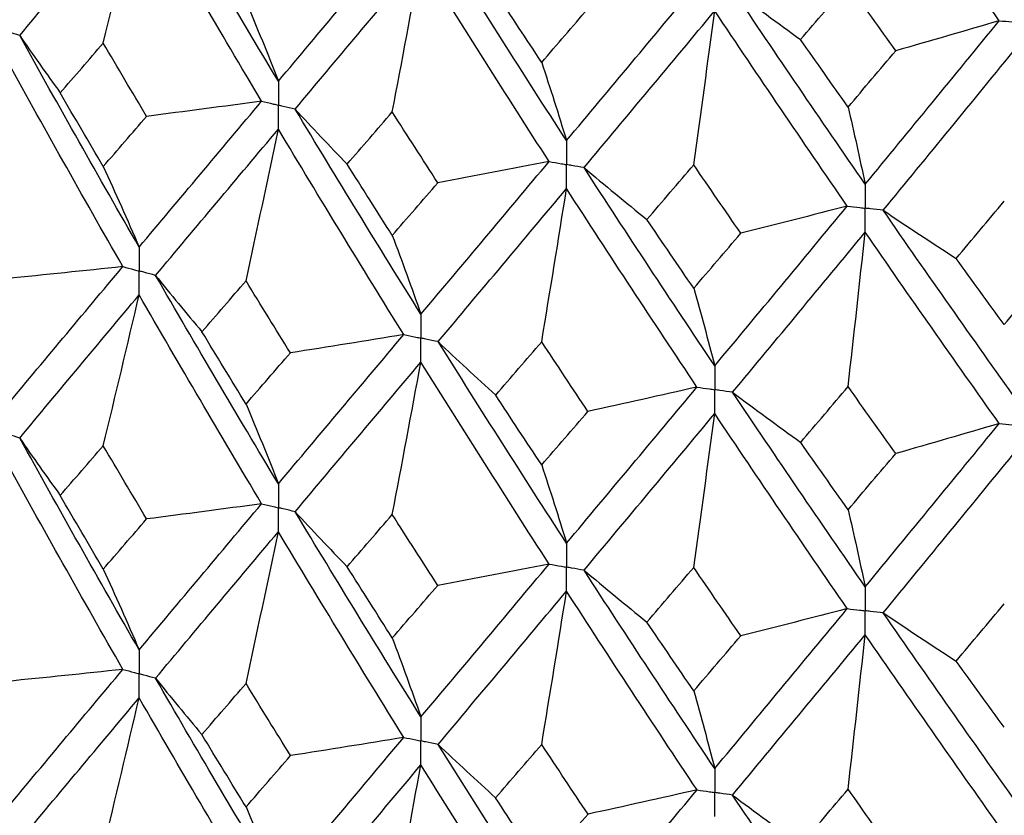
# Paper-space layout '_Trimetric' of a CAD drawing. Header units: millimetres. Extents: x -25 to 160, y -13 to 387.
# Tile 21 of 58: x -9.76 to -3.37, y 25.93 to 31.09. Entities that reach past the tile are written whole.
import ezdxf

# ---------------------------------------------------------------- set-up
doc = ezdxf.new("R2010")
doc.units = ezdxf.units.MM

psp = doc.layouts.new('_Trimetric')

# ---------------------------------------------------------------- linework, layer by layer
at = {"color": 7, "linetype": 'Continuous', "lineweight": 25}
for points in [[(-3.4012, 31.086), (-3.6927, 31.4972), (-3.9829, 31.9113), (-4.2714, 32.3282)], [(-8.0806, 30.6931), (-8.3493, 31.1413), (-8.6152, 31.593), (-8.8778, 32.0473)], [(-9.7596, 30.9905), (-9.5044, 31.2973), (-9.2458, 31.6075), (-8.984, 31.9205)], [(-9.2172, 30.9409), (-9.138, 31.2673), (-9.0602, 31.5938), (-8.984, 31.9205)], [(-8.1892, 30.5637), (-8.4571, 31.0127), (-8.7222, 31.4652), (-8.984, 31.9205)], [(-8.0806, 30.6931), (-7.812, 31.0133), (-7.5404, 31.3369), (-7.2663, 31.6635)], [(-6.21, 30.3074), (-6.4902, 30.7408), (-6.7683, 31.1777), (-7.0437, 31.6176)], [(-7.9717, 30.5119), (-7.7023, 30.8329), (-7.4299, 31.1574), (-7.1551, 31.4848)], [(-7.3409, 30.494), (-7.2778, 30.8243), (-7.2159, 31.1545), (-7.1551, 31.4848)], [(-6.3233, 30.172), (-6.6029, 30.6062), (-6.8803, 31.0441), (-7.1551, 31.4848)], [(-6.21, 30.3074), (-5.9298, 30.6424), (-5.6474, 30.981), (-5.3631, 31.3226)], [(-4.6906, 30.9636), (-4.588, 31.0842), (-4.4852, 31.2051), (-4.3823, 31.3264)], [(-4.0729, 30.8912), (-4.1762, 31.0359), (-4.2794, 31.181), (-4.3823, 31.3264)], [(-6.3713, 30.8156), (-6.4712, 30.9668), (-6.5709, 31.1183), (-6.6703, 31.2703)], [(-5.1325, 31.2889), (-4.987, 31.1799), (-4.8397, 31.0714), (-4.6906, 30.9636)], [(-4.2714, 30.0245), (-4.56, 30.4425), (-4.8472, 30.8642), (-5.1325, 31.2889)], [(-8.2904, 31.2114), (-8.2191, 31.0417), (-8.1492, 30.869), (-8.0806, 30.6931)], [(-6.3713, 30.8156), (-6.2713, 30.9317), (-6.1711, 31.0481), (-6.0706, 31.165)], [(-6.0965, 30.1321), (-5.8157, 30.468), (-5.5327, 30.8075), (-5.2479, 31.1501)], [(-5.3842, 30.1505), (-5.3379, 30.4837), (-5.2924, 30.8169), (-5.2479, 31.1501)], [(-4.3882, 29.8828), (-4.6764, 30.3018), (-4.9631, 30.7244), (-5.2479, 31.1501)], [(-4.2714, 30.0245), (-3.9828, 30.3748), (-3.6925, 30.7289), (-3.4012, 31.086)], [(-3.4012, 31.086), (-3.624, 31.0201), (-3.8479, 30.9552), (-4.0729, 30.8912)], [(-9.7596, 30.9905), (-9.6739, 30.8657), (-9.5861, 30.7414), (-9.4962, 30.6174)], [(-8.984, 29.6163), (-9.2456, 30.0705), (-9.5043, 30.5288), (-9.7596, 30.9905)], [(-9.4962, 30.6174), (-9.4036, 30.7249), (-9.3106, 30.8327), (-9.2172, 30.9409)], [(-8.9359, 30.4651), (-9.03, 30.6233), (-9.1238, 30.7819), (-9.2172, 30.9409)], [(-4.3823, 30.5254), (-4.4853, 30.671), (-4.588, 30.8171), (-4.6906, 30.9636)], [(-4.3823, 30.5254), (-4.2793, 30.6469), (-4.1762, 30.7688), (-4.0729, 30.8912)], [(-4.1545, 29.8554), (-3.8654, 30.2067), (-3.5748, 30.5617), (-3.2832, 30.9198)], [(-9.0899, 29.49), (-9.3506, 29.9449), (-9.6084, 30.404), (-9.8627, 30.8664)], [(-6.3713, 30.8156), (-6.3165, 30.6494), (-6.2627, 30.48), (-6.21, 30.3074)], [(-9.2172, 30.1396), (-9.3106, 30.2984), (-9.4036, 30.4577), (-9.4962, 30.6174)], [(-8.984, 29.6163), (-8.7223, 29.9283), (-8.4573, 30.2442), (-8.1892, 30.5637)], [(-8.1892, 30.5637), (-8.4376, 30.5297), (-8.6865, 30.4969), (-8.9359, 30.4651)], [(-7.9717, 30.5119), (-7.8611, 30.3924), (-7.7486, 30.2735), (-7.6341, 30.155)], [(-7.1551, 29.1807), (-7.4298, 29.6204), (-7.7021, 30.0643), (-7.9717, 30.5119)], [(-7.6341, 30.155), (-7.5367, 30.2676), (-7.439, 30.3806), (-7.3409, 30.494)], [(-7.0459, 30.0337), (-7.1445, 30.1867), (-7.2429, 30.3402), (-7.3409, 30.494)], [(-4.3823, 30.5254), (-4.3446, 30.3616), (-4.3076, 30.1947), (-4.2714, 30.0245)], [(-9.2172, 30.1396), (-9.1238, 30.2476), (-9.0301, 30.3562), (-8.9359, 30.4651)], [(-8.8777, 29.4324), (-8.6153, 29.7451), (-8.3494, 30.0618), (-8.0806, 30.3821)], [(-8.2904, 29.3969), (-8.2191, 29.7252), (-8.1492, 30.0536), (-8.0806, 30.3821)], [(-7.2663, 29.0485), (-7.5403, 29.489), (-7.8118, 29.9338), (-8.0806, 30.3821)], [(-7.1551, 29.1807), (-6.8805, 29.5071), (-6.6031, 29.8377), (-6.3233, 30.172)], [(-6.3233, 30.172), (-6.5634, 30.1248), (-6.8043, 30.0787), (-7.0459, 30.0337)], [(-9.2172, 30.1396), (-9.138, 29.9682), (-9.0602, 29.7938), (-8.984, 29.6163)], [(-7.3409, 29.6927), (-7.4389, 29.8463), (-7.5367, 30.0004), (-7.6341, 30.155)], [(-6.0965, 30.1321), (-5.9623, 30.0193), (-5.8262, 29.9071), (-5.6883, 29.7954)], [(-5.2479, 28.8459), (-5.5325, 29.2705), (-5.8156, 29.6995), (-6.0965, 30.1321)], [(-5.6883, 29.7954), (-5.5872, 29.9134), (-5.4858, 30.0317), (-5.3842, 30.1505)], [(-5.0787, 29.7065), (-5.1807, 29.8541), (-5.2826, 30.0021), (-5.3842, 30.1505)], [(-7.3409, 29.6927), (-7.2429, 29.8059), (-7.1445, 29.9196), (-7.0459, 30.0337)], [(-7.0437, 29.0026), (-6.7684, 29.3298), (-6.4903, 29.6612), (-6.21, 29.9963)], [(-6.3713, 29.0011), (-6.3165, 29.3329), (-6.2627, 29.6646), (-6.21, 29.9963)], [(-5.3632, 28.7076), (-5.6473, 29.1331), (-5.9297, 29.5628), (-6.21, 29.9963)], [(-3.6802, 29.5426), (-3.5764, 29.666), (-3.4725, 29.7899), (-3.3684, 29.9143)], [(-5.2479, 28.8459), (-4.9633, 29.1874), (-4.6765, 29.5333), (-4.3882, 29.8828)], [(-4.3882, 29.8828), (-4.6174, 29.823), (-4.8475, 29.7642), (-5.0787, 29.7065)], [(-4.1545, 29.8554), (-3.9981, 29.7504), (-3.84, 29.6461), (-3.6802, 29.5426)], [(-3.2832, 28.6156), (-3.5747, 29.0247), (-3.8653, 29.4382), (-4.1545, 29.8554)], [(-5.3842, 29.3492), (-5.4858, 29.4974), (-5.5871, 29.6462), (-5.6883, 29.7954)], [(-7.3409, 29.6927), (-7.2778, 29.5251), (-7.2159, 29.3544), (-7.1551, 29.1807)], [(-5.3842, 29.3492), (-5.2826, 29.4678), (-5.1807, 29.5869), (-5.0787, 29.7065)], [(-5.1324, 28.674), (-4.8473, 29.0163), (-4.5602, 29.363), (-4.2714, 29.7134)], [(-4.3823, 28.7109), (-4.3446, 29.0451), (-4.3076, 29.3793), (-4.2714, 29.7134)], [(-3.4013, 28.4711), (-3.6924, 28.881), (-3.9826, 29.2953), (-4.2714, 29.7134)], [(-3.3684, 29.1129), (-3.4725, 29.2556), (-3.5764, 29.3989), (-3.6802, 29.5426)], [(-9.8627, 28.564), (-9.6084, 28.8702), (-9.3506, 29.179), (-9.0899, 29.49)], [(-9.0899, 29.49), (-9.3414, 29.4628), (-9.5934, 29.4368), (-9.8458, 29.4118)], [(-3.3684, 29.1129), (-3.2644, 29.2371), (-3.1602, 29.3617), (-3.0558, 29.4869)], [(-8.8777, 29.4324), (-8.7793, 29.3101), (-8.6789, 29.1882), (-8.5765, 29.0668)], [(-8.0806, 28.0797), (-8.3494, 28.528), (-8.6153, 28.9791), (-8.8777, 29.4324)], [(-8.5765, 29.0668), (-8.4815, 29.1764), (-8.3862, 29.2864), (-8.2904, 29.3969)], [(-8.0023, 28.93), (-8.0986, 29.0852), (-8.1947, 29.2408), (-8.2904, 29.3969)], [(-5.3842, 29.3492), (-5.3379, 29.1846), (-5.2925, 29.0168), (-5.2479, 28.8459)], [(-9.7596, 28.377), (-9.5043, 28.6841), (-9.2456, 28.9938), (-8.984, 29.3058)], [(-9.2172, 28.3271), (-9.138, 28.6532), (-9.0602, 28.9794), (-8.984, 29.3058)], [(-8.1892, 27.9503), (-8.4573, 28.3995), (-8.7223, 28.8516), (-8.984, 29.3058)], [(-8.2904, 28.5976), (-8.3862, 28.7537), (-8.4815, 28.9101), (-8.5765, 29.0668)], [(-8.0806, 28.0797), (-7.8118, 28.4), (-7.5403, 28.7231), (-7.2663, 29.0485)], [(-7.2663, 29.0485), (-7.511, 29.008), (-7.7563, 28.9685), (-8.0023, 28.93)], [(-7.0437, 29.0026), (-6.921, 28.8863), (-6.7964, 28.7705), (-6.6699, 28.6553)], [(-6.21, 27.694), (-6.4903, 28.1275), (-6.7684, 28.5639), (-7.0437, 29.0026)], [(-6.6699, 28.6553), (-6.5706, 28.7701), (-6.4711, 28.8854), (-6.3713, 29.0011)], [(-6.071, 28.5502), (-6.1714, 28.7), (-6.2714, 28.8503), (-6.3713, 29.0011)], [(-8.2904, 28.5976), (-8.1947, 28.7081), (-8.0986, 28.8189), (-8.0023, 28.93)], [(-7.9717, 27.8984), (-7.7021, 28.2196), (-7.4298, 28.5437), (-7.1551, 28.8701)], [(-7.3409, 27.8802), (-7.2778, 28.2101), (-7.2159, 28.5401), (-7.1551, 28.8701)], [(-6.3233, 27.5585), (-6.6031, 27.993), (-6.8805, 28.4304), (-7.1551, 28.8701)], [(-6.21, 27.694), (-5.9297, 28.0291), (-5.6473, 28.3671), (-5.3632, 28.7076)], [(-5.3632, 28.7076), (-5.5983, 28.6541), (-5.8342, 28.6016), (-6.071, 28.5502)], [(-4.6902, 28.3487), (-4.5878, 28.4689), (-4.4851, 28.5896), (-4.3823, 28.7109)], [(-4.0733, 28.2763), (-4.1765, 28.4207), (-4.2795, 28.5655), (-4.3823, 28.7109)], [(-6.3713, 28.2019), (-6.4711, 28.3527), (-6.5706, 28.5038), (-6.6699, 28.6553)], [(-5.1324, 28.674), (-4.9868, 28.5649), (-4.8394, 28.4564), (-4.6902, 28.3487)], [(-4.2714, 27.4111), (-4.5602, 27.8292), (-4.8473, 28.2504), (-5.1324, 28.674)], [(-8.2904, 28.5976), (-8.2191, 28.4281), (-8.1492, 28.2555), (-8.0806, 28.0797)], [(-6.3713, 28.2019), (-6.2714, 28.3176), (-6.1714, 28.4337), (-6.071, 28.5502)], [(-6.0965, 27.5187), (-5.8156, 27.8547), (-5.5325, 28.1938), (-5.2479, 28.5353)], [(-5.3842, 27.5367), (-5.3379, 27.8696), (-5.2925, 28.2025), (-5.2479, 28.5353)], [(-4.3882, 27.2694), (-4.6765, 27.6885), (-4.9633, 28.1107), (-5.2479, 28.5353)], [(-4.2714, 27.4111), (-3.9826, 27.7615), (-3.6924, 28.115), (-3.4013, 28.4711)], [(-3.4013, 28.4711), (-3.6242, 28.4052), (-3.8482, 28.3403), (-4.0733, 28.2763)], [(-9.7596, 28.377), (-9.6739, 28.2523), (-9.5861, 28.1279), (-9.4962, 28.0039)], [(-8.984, 27.0016), (-9.2458, 27.4569), (-9.5044, 27.9156), (-9.7596, 28.377)], [(-9.4962, 28.0039), (-9.4036, 28.1113), (-9.3106, 28.2191), (-9.2172, 28.3271)], [(-8.9359, 27.8516), (-9.0301, 28.0098), (-9.1238, 28.1683), (-9.2172, 28.3271)], [(-4.3823, 27.9116), (-4.4851, 28.0569), (-4.5878, 28.2026), (-4.6902, 28.3487)], [(-9.0898, 26.8751), (-9.3507, 27.3311), (-9.6085, 27.7907), (-9.8627, 28.253)], [(-4.3823, 27.9116), (-4.2795, 28.0328), (-4.1765, 28.1544), (-4.0733, 28.2763)], [(-4.1545, 27.242), (-3.8653, 27.5934), (-3.5747, 27.948), (-3.2832, 28.3051)], [(-6.3713, 28.2019), (-6.3165, 28.0358), (-6.2627, 27.8665), (-6.21, 27.694)], [(-9.2172, 27.5258), (-9.3106, 27.6848), (-9.4036, 27.8442), (-9.4962, 28.0039)], [(-8.984, 27.0016), (-8.7222, 27.3146), (-8.4571, 27.6309), (-8.1892, 27.9503)], [(-8.1892, 27.9503), (-8.4376, 27.9163), (-8.6865, 27.8834), (-8.9359, 27.8516)], [(-7.9717, 27.8984), (-7.8611, 27.779), (-7.7486, 27.66), (-7.6341, 27.5415)], [(-7.1551, 26.566), (-7.4299, 27.0067), (-7.7023, 27.4511), (-7.9717, 27.8984)], [(-7.6341, 27.5415), (-7.5367, 27.6541), (-7.4389, 27.767), (-7.3409, 27.8802)], [(-7.0459, 27.4202), (-7.1445, 27.5732), (-7.2429, 27.7265), (-7.3409, 27.8802)], [(-4.3823, 27.9116), (-4.3446, 27.748), (-4.3076, 27.5812), (-4.2714, 27.4111)], [(-9.2172, 27.5258), (-9.1238, 27.634), (-9.03, 27.7426), (-8.9359, 27.8516)], [(-8.8778, 26.8174), (-8.6152, 27.1312), (-8.3493, 27.4484), (-8.0806, 27.7686)], [(-8.2904, 26.7831), (-8.2191, 27.1116), (-8.1492, 27.4401), (-8.0806, 27.7686)], [(-7.2663, 26.4336), (-7.5404, 26.8752), (-7.812, 27.3204), (-8.0806, 27.7686)], [(-7.1551, 26.566), (-6.8803, 26.8934), (-6.6029, 27.2244), (-6.3233, 27.5585)], [(-6.3233, 27.5585), (-6.5634, 27.5114), (-6.8043, 27.4653), (-7.0459, 27.4202)], [(-9.2172, 27.5258), (-9.138, 27.3541), (-9.0602, 27.1794), (-8.984, 27.0016)], [(-7.3409, 27.0788), (-7.439, 27.2327), (-7.5367, 27.3869), (-7.6341, 27.5415)], [(-6.0965, 27.5187), (-5.9623, 27.4059), (-5.8262, 27.2936), (-5.6883, 27.1819)], [(-5.2479, 26.2312), (-5.5327, 26.6569), (-5.8157, 27.0863), (-6.0965, 27.5187)], [(-5.6883, 27.1819), (-5.5871, 27.2998), (-5.4858, 27.4181), (-5.3842, 27.5367)], [(-5.0787, 27.093), (-5.1807, 27.2405), (-5.2826, 27.3885), (-5.3842, 27.5367)], [(-7.3409, 27.0788), (-7.2429, 27.1922), (-7.1445, 27.306), (-7.0459, 27.4202)], [(-7.0437, 26.3877), (-6.7683, 26.716), (-6.4902, 27.0479), (-6.21, 27.3829)], [(-6.3713, 26.3874), (-6.3165, 26.7192), (-6.2627, 27.0511), (-6.21, 27.3829)], [(-5.3631, 26.0927), (-5.6474, 26.5192), (-5.9298, 26.9495), (-6.21, 27.3829)], [(-3.6802, 26.9291), (-3.5764, 27.0525), (-3.4725, 27.1763), (-3.3684, 27.3005)], [(-5.2479, 26.2312), (-4.9631, 26.5737), (-4.6764, 26.92), (-4.3882, 27.2694)], [(-4.3882, 27.2694), (-4.6174, 27.2096), (-4.8475, 27.1508), (-5.0787, 27.093)], [(-4.1545, 27.242), (-3.9981, 27.137), (-3.84, 27.0327), (-3.6802, 26.9291)], [(-3.2832, 26.0009), (-3.5748, 26.411), (-3.8654, 26.8249), (-4.1545, 27.242)], [(-5.3842, 26.7354), (-5.4858, 26.8838), (-5.5872, 27.0327), (-5.6883, 27.1819)], [(-5.1325, 26.059), (-4.8472, 26.4025), (-4.56, 26.7496), (-4.2714, 27.1)], [(-4.3823, 26.0971), (-4.3446, 26.4314), (-4.3076, 26.7657), (-4.2714, 27.1)], [(-3.4012, 25.8561), (-3.6925, 26.2671), (-3.9828, 26.682), (-4.2714, 27.1)], [(-7.3409, 27.0788), (-7.2778, 26.911), (-7.2159, 26.7401), (-7.1551, 26.566)], [(-5.3842, 26.7354), (-5.2826, 26.8541), (-5.1807, 26.9734), (-5.0787, 27.093)], [(-3.3684, 26.4991), (-3.4725, 26.642), (-3.5764, 26.7853), (-3.6802, 26.9291)], [(-9.8627, 25.9493), (-9.6086, 26.2543), (-9.3509, 26.5628), (-9.0898, 26.8751)], [(-9.0898, 26.8751), (-9.3412, 26.8479), (-9.5931, 26.8218), (-9.8454, 26.7968)], [(-8.8778, 26.8174), (-8.7795, 26.6952), (-8.6792, 26.5734), (-8.5769, 26.452)], [(-8.0806, 25.4649), (-8.3492, 25.912), (-8.615, 26.3628), (-8.8778, 26.8174)], [(-8.5769, 26.452), (-8.4818, 26.562), (-8.3863, 26.6723), (-8.2904, 26.7831)], [(-8.0019, 26.315), (-8.0984, 26.4706), (-8.1946, 26.6267), (-8.2904, 26.7831)], [(-5.3842, 26.7354), (-5.3379, 26.5705), (-5.2924, 26.4025), (-5.2479, 26.2312)], [(-9.7595, 25.7625), (-9.5045, 26.0684), (-9.2459, 26.3775), (-8.984, 26.6906)], [(-9.2172, 25.7115), (-9.1379, 26.0378), (-9.0602, 26.3641), (-8.984, 26.6906)], [(-8.1893, 25.3357), (-8.4571, 25.7838), (-8.722, 26.2352), (-8.984, 26.6906)], [(-8.2904, 25.982), (-8.3863, 26.1382), (-8.4817, 26.2949), (-8.5769, 26.452)], [(-8.0806, 25.4649), (-7.8121, 25.7841), (-7.5405, 26.1069), (-7.2663, 26.4336)], [(-7.2663, 26.4336), (-7.5108, 26.393), (-7.756, 26.3535), (-8.0019, 26.315)], [(-7.0437, 26.3877), (-6.9212, 26.2714), (-6.7967, 26.1556), (-6.6703, 26.0405)], [(-6.21, 25.0792), (-6.4901, 25.5115), (-6.7681, 25.9476), (-7.0437, 26.3877)], [(-6.6703, 26.0405), (-6.5709, 26.1557), (-6.4712, 26.2713), (-6.3713, 26.3874)], [(-6.0706, 25.9352), (-6.1711, 26.0855), (-6.2713, 26.2362), (-6.3713, 26.3874)], [(-8.2904, 25.982), (-8.1946, 26.0926), (-8.0984, 26.2036), (-8.0019, 26.315)], [(-7.9716, 25.2839), (-7.7023, 25.604), (-7.4301, 25.9274), (-7.1551, 26.255)], [(-7.3409, 25.2646), (-7.2778, 25.5947), (-7.2158, 25.9248), (-7.1551, 26.255)], [(-6.3234, 24.944), (-6.6029, 25.3773), (-6.8802, 25.814), (-7.1551, 26.255)], [(-6.21, 25.0792), (-5.93, 25.4131), (-5.6476, 25.7509), (-5.3631, 26.0927)], [(-5.3631, 26.0927), (-5.5981, 26.0391), (-5.8339, 25.9866), (-6.0706, 25.9352)], [(-4.6906, 25.7338), (-4.588, 25.8545), (-4.4853, 25.9756), (-4.3823, 26.0971)], [(-4.0729, 25.6614), (-4.1762, 25.8062), (-4.2793, 25.9514), (-4.3823, 26.0971)], [(-6.3713, 25.5863), (-6.4712, 25.7372), (-6.5709, 25.8886), (-6.6703, 26.0405)], [(-5.1325, 26.059), (-4.987, 25.95), (-4.8397, 25.8416), (-4.6906, 25.7338)], [(-4.2714, 24.7963), (-4.5599, 25.2132), (-4.847, 25.6341), (-5.1325, 26.059)], [(-8.2904, 25.982), (-8.2191, 25.8127), (-8.1492, 25.6404), (-8.0806, 25.4649)], [(-6.3713, 25.5863), (-6.2713, 25.7021), (-6.1711, 25.8184), (-6.0706, 25.9352)]]:
    psp.add_open_spline(points, degree=3, dxfattribs=at)
for points, knots in [([(-3.4012, 31.086), (-3.3733, 31.0835), (-3.3453, 31.0809), (-3.3173, 31.0784), (-3.3059, 31.0774), (-3.2945, 31.0764), (-3.2832, 31.0754)], [0, 0, 0, 0, 0.0000851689, 0.0000851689, 0.0000851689, 0.0001198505, 0.0001198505, 0.0001198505, 0.0001198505]), ([(-9.7596, 30.9905), (-9.784, 30.9979), (-9.8084, 31.0054), (-9.8328, 31.0129), (-9.8427, 31.0159), (-9.8527, 31.0189), (-9.8626, 31.022)], [0, 0, 0, 0, 0.0000851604, 0.0000851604, 0.0000851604, 0.0001198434, 0.0001198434, 0.0001198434, 0.0001198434]), ([(-8.0806, 30.6931), (-8.0806, 30.6512), (-8.0806, 30.6093), (-8.0806, 30.5674), (-8.0806, 30.5575), (-8.0806, 30.5476), (-8.0806, 30.5377)], [0, 0, 0, 0, 0.0001467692, 0.0001467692, 0.0001467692, 0.0001814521, 0.0001814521, 0.0001814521, 0.0001814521]), ([(-8.1892, 30.5637), (-8.1635, 30.5575), (-8.1378, 30.5513), (-8.112, 30.5452), (-8.1015, 30.5427), (-8.091, 30.5402), (-8.0806, 30.5377)], [0, 0, 0, 0, 0.0000851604, 0.0000851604, 0.0000851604, 0.0001198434, 0.0001198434, 0.0001198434, 0.0001198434]), ([(-7.9717, 30.5119), (-7.9975, 30.5179), (-8.0233, 30.5241), (-8.0491, 30.5302), (-8.0596, 30.5327), (-8.0701, 30.5352), (-8.0806, 30.5377)], [0, 0, 0, 0, 0.0000851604, 0.0000851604, 0.0000851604, 0.0001198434, 0.0001198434, 0.0001198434, 0.0001198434]), ([(-8.0806, 30.3821), (-8.0806, 30.424), (-8.0806, 30.466), (-8.0806, 30.5079), (-8.0806, 30.5179), (-8.0806, 30.5278), (-8.0806, 30.5377)], [0, 0, 0, 0, 0.0001467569, 0.0001467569, 0.0001467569, 0.0001814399, 0.0001814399, 0.0001814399, 0.0001814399]), ([(-6.21, 30.3074), (-6.21, 30.2655), (-6.21, 30.2236), (-6.21, 30.1817), (-6.21, 30.1718), (-6.21, 30.1619), (-6.21, 30.1519)], [0, 0, 0, 0, 0.0001467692, 0.0001467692, 0.0001467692, 0.0001814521, 0.0001814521, 0.0001814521, 0.0001814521]), ([(-6.3233, 30.172), (-6.2965, 30.1672), (-6.2697, 30.1624), (-6.2428, 30.1577), (-6.2319, 30.1558), (-6.2209, 30.1539), (-6.21, 30.1519)], [0, 0, 0, 0, 0.0000851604, 0.0000851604, 0.0000851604, 0.0001198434, 0.0001198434, 0.0001198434, 0.0001198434]), ([(-6.0965, 30.1321), (-6.1234, 30.1368), (-6.1503, 30.1415), (-6.1771, 30.1462), (-6.1881, 30.1481), (-6.199, 30.15), (-6.21, 30.1519)], [0, 0, 0, 0, 0.0000851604, 0.0000851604, 0.0000851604, 0.0001198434, 0.0001198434, 0.0001198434, 0.0001198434]), ([(-6.21, 29.9963), (-6.21, 30.0383), (-6.21, 30.0803), (-6.21, 30.1222), (-6.21, 30.1321), (-6.21, 30.142), (-6.21, 30.1519)], [0, 0, 0, 0, 0.0001467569, 0.0001467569, 0.0001467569, 0.0001814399, 0.0001814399, 0.0001814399, 0.0001814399]), ([(-4.2714, 30.0245), (-4.2714, 29.9826), (-4.2714, 29.9407), (-4.2714, 29.8988), (-4.2714, 29.8889), (-4.2714, 29.8789), (-4.2714, 29.869)], [0, 0, 0, 0, 0.0001467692, 0.0001467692, 0.0001467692, 0.0001814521, 0.0001814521, 0.0001814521, 0.0001814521]), ([(-4.3882, 29.8828), (-4.3605, 29.8795), (-4.3328, 29.8763), (-4.3052, 29.873), (-4.2939, 29.8717), (-4.2826, 29.8704), (-4.2714, 29.869)], [0, 0, 0, 0, 0.0000851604, 0.0000851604, 0.0000851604, 0.0001198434, 0.0001198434, 0.0001198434, 0.0001198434]), ([(-4.1545, 29.8554), (-4.1822, 29.8586), (-4.2099, 29.8618), (-4.2375, 29.8651), (-4.2488, 29.8664), (-4.2601, 29.8677), (-4.2714, 29.869)], [0, 0, 0, 0, 0.0000851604, 0.0000851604, 0.0000851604, 0.0001198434, 0.0001198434, 0.0001198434, 0.0001198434]), ([(-4.2714, 29.7134), (-4.2714, 29.7554), (-4.2714, 29.7974), (-4.2714, 29.8393), (-4.2714, 29.8492), (-4.2714, 29.8591), (-4.2714, 29.869)], [0, 0, 0, 0, 0.0001467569, 0.0001467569, 0.0001467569, 0.0001814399, 0.0001814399, 0.0001814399, 0.0001814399]), ([(-8.984, 29.6163), (-8.9839, 29.5745), (-8.9839, 29.5327), (-8.9839, 29.4908), (-8.9839, 29.4809), (-8.9839, 29.471), (-8.9839, 29.4611)], [0, 0, 0, 0, 0.0001464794, 0.0001464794, 0.0001464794, 0.000181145, 0.000181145, 0.000181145, 0.000181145]), ([(-9.0899, 29.49), (-9.0648, 29.4832), (-9.0397, 29.4763), (-9.0145, 29.4695), (-9.0043, 29.4667), (-8.9941, 29.4639), (-8.9839, 29.4611)], [0, 0, 0, 0, 0.000085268, 0.000085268, 0.000085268, 0.0001199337, 0.0001199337, 0.0001199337, 0.0001199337]), ([(-8.984, 29.3058), (-8.9839, 29.3477), (-8.9839, 29.3895), (-8.9839, 29.4314), (-8.9839, 29.4413), (-8.9839, 29.4512), (-8.9839, 29.4611)], [0, 0, 0, 0, 0.0001464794, 0.0001464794, 0.0001464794, 0.000181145, 0.000181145, 0.000181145, 0.000181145]), ([(-8.8777, 29.4324), (-8.9029, 29.4392), (-8.9281, 29.446), (-8.9532, 29.4528), (-8.9634, 29.4556), (-8.9737, 29.4583), (-8.9839, 29.4611)], [0, 0, 0, 0, 0.000085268, 0.000085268, 0.000085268, 0.0001199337, 0.0001199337, 0.0001199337, 0.0001199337]), ([(-7.1551, 29.1807), (-7.1551, 29.1389), (-7.1551, 29.097), (-7.1551, 29.0552), (-7.1551, 29.0453), (-7.1551, 29.0354), (-7.1551, 29.0255)], [0, 0, 0, 0, 0.0001464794, 0.0001464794, 0.0001464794, 0.000181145, 0.000181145, 0.000181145, 0.000181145]), ([(-7.2663, 29.0485), (-7.24, 29.0431), (-7.2136, 29.0376), (-7.1872, 29.0321), (-7.1765, 29.0299), (-7.1658, 29.0277), (-7.1551, 29.0255)], [0, 0, 0, 0, 0.000085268, 0.000085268, 0.000085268, 0.0001199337, 0.0001199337, 0.0001199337, 0.0001199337]), ([(-7.0437, 29.0026), (-7.0701, 29.008), (-7.0965, 29.0134), (-7.1229, 29.0189), (-7.1336, 29.0211), (-7.1443, 29.0233), (-7.1551, 29.0255)], [0, 0, 0, 0, 0.000085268, 0.000085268, 0.000085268, 0.0001199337, 0.0001199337, 0.0001199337, 0.0001199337]), ([(-7.1551, 28.8701), (-7.1551, 28.912), (-7.1551, 28.9539), (-7.1551, 28.9958), (-7.1551, 29.0057), (-7.1551, 29.0156), (-7.1551, 29.0255)], [0, 0, 0, 0, 0.0001464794, 0.0001464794, 0.0001464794, 0.000181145, 0.000181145, 0.000181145, 0.000181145]), ([(-5.2479, 28.8459), (-5.2479, 28.8041), (-5.2479, 28.7623), (-5.2479, 28.7204), (-5.2479, 28.7105), (-5.2479, 28.7006), (-5.2479, 28.6907)], [0, 0, 0, 0, 0.0001464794, 0.0001464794, 0.0001464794, 0.000181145, 0.000181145, 0.000181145, 0.000181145]), ([(-5.3632, 28.7076), (-5.3359, 28.7036), (-5.3085, 28.6996), (-5.2812, 28.6956), (-5.2701, 28.694), (-5.259, 28.6923), (-5.2479, 28.6907)], [0, 0, 0, 0, 0.000085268, 0.000085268, 0.000085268, 0.0001199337, 0.0001199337, 0.0001199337, 0.0001199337]), ([(-5.1324, 28.674), (-5.1598, 28.6779), (-5.1871, 28.6819), (-5.2145, 28.6859), (-5.2256, 28.6875), (-5.2367, 28.6891), (-5.2479, 28.6907)], [0, 0, 0, 0, 0.000085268, 0.000085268, 0.000085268, 0.0001199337, 0.0001199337, 0.0001199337, 0.0001199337]), ([(-5.2479, 28.5353), (-5.2479, 28.5773), (-5.2479, 28.6191), (-5.2479, 28.661), (-5.2479, 28.6709), (-5.2479, 28.6808), (-5.2479, 28.6907)], [0, 0, 0, 0, 0.0001464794, 0.0001464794, 0.0001464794, 0.000181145, 0.000181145, 0.000181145, 0.000181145]), ([(-3.4013, 28.4711), (-3.3733, 28.4685), (-3.3453, 28.466), (-3.3173, 28.4635), (-3.3059, 28.4625), (-3.2945, 28.4615), (-3.2832, 28.4604)], [0, 0, 0, 0, 0.000085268, 0.000085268, 0.000085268, 0.0001199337, 0.0001199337, 0.0001199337, 0.0001199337]), ([(-9.7596, 28.377), (-9.784, 28.3845), (-9.8084, 28.392), (-9.8328, 28.3994), (-9.8427, 28.4025), (-9.8527, 28.4055), (-9.8626, 28.4086)], [0, 0, 0, 0, 0.0000851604, 0.0000851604, 0.0000851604, 0.0001198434, 0.0001198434, 0.0001198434, 0.0001198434]), ([(-8.0806, 28.0797), (-8.0806, 28.0378), (-8.0806, 27.9959), (-8.0806, 27.954), (-8.0806, 27.9441), (-8.0806, 27.9342), (-8.0806, 27.9243)], [0, 0, 0, 0, 0.0001467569, 0.0001467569, 0.0001467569, 0.0001814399, 0.0001814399, 0.0001814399, 0.0001814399]), ([(-8.1892, 27.9503), (-8.1635, 27.9441), (-8.1378, 27.9379), (-8.112, 27.9318), (-8.1015, 27.9293), (-8.091, 27.9268), (-8.0806, 27.9243)], [0, 0, 0, 0, 0.0000851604, 0.0000851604, 0.0000851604, 0.0001198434, 0.0001198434, 0.0001198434, 0.0001198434]), ([(-7.9717, 27.8984), (-7.9975, 27.9045), (-8.0233, 27.9106), (-8.0491, 27.9168), (-8.0596, 27.9193), (-8.0701, 27.9218), (-8.0806, 27.9243)], [0, 0, 0, 0, 0.0000851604, 0.0000851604, 0.0000851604, 0.0001198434, 0.0001198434, 0.0001198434, 0.0001198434]), ([(-8.0806, 27.7686), (-8.0806, 27.8106), (-8.0806, 27.8526), (-8.0806, 27.8945), (-8.0806, 27.9044), (-8.0806, 27.9144), (-8.0806, 27.9243)], [0, 0, 0, 0, 0.0001467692, 0.0001467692, 0.0001467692, 0.0001814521, 0.0001814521, 0.0001814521, 0.0001814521]), ([(-6.21, 27.694), (-6.21, 27.6521), (-6.21, 27.6102), (-6.21, 27.5683), (-6.21, 27.5584), (-6.21, 27.5484), (-6.21, 27.5385)], [0, 0, 0, 0, 0.0001467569, 0.0001467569, 0.0001467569, 0.0001814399, 0.0001814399, 0.0001814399, 0.0001814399]), ([(-6.3233, 27.5585), (-6.2965, 27.5538), (-6.2697, 27.549), (-6.2428, 27.5443), (-6.2319, 27.5424), (-6.2209, 27.5405), (-6.21, 27.5385)], [0, 0, 0, 0, 0.0000851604, 0.0000851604, 0.0000851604, 0.0001198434, 0.0001198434, 0.0001198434, 0.0001198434]), ([(-6.0965, 27.5187), (-6.1234, 27.5234), (-6.1503, 27.5281), (-6.1771, 27.5328), (-6.1881, 27.5347), (-6.199, 27.5366), (-6.21, 27.5385)], [0, 0, 0, 0, 0.0000851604, 0.0000851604, 0.0000851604, 0.0001198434, 0.0001198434, 0.0001198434, 0.0001198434]), ([(-6.21, 27.3829), (-6.21, 27.4249), (-6.21, 27.4669), (-6.21, 27.5088), (-6.21, 27.5187), (-6.21, 27.5286), (-6.21, 27.5385)], [0, 0, 0, 0, 0.0001467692, 0.0001467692, 0.0001467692, 0.0001814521, 0.0001814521, 0.0001814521, 0.0001814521]), ([(-4.2714, 27.4111), (-4.2714, 27.3692), (-4.2714, 27.3273), (-4.2714, 27.2853), (-4.2714, 27.2754), (-4.2714, 27.2655), (-4.2714, 27.2556)], [0, 0, 0, 0, 0.0001467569, 0.0001467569, 0.0001467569, 0.0001814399, 0.0001814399, 0.0001814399, 0.0001814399]), ([(-4.3882, 27.2694), (-4.3605, 27.2661), (-4.3328, 27.2629), (-4.3052, 27.2596), (-4.2939, 27.2583), (-4.2826, 27.2569), (-4.2714, 27.2556)], [0, 0, 0, 0, 0.0000851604, 0.0000851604, 0.0000851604, 0.0001198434, 0.0001198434, 0.0001198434, 0.0001198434]), ([(-4.1545, 27.242), (-4.1822, 27.2452), (-4.2099, 27.2484), (-4.2375, 27.2517), (-4.2488, 27.253), (-4.2601, 27.2543), (-4.2714, 27.2556)], [0, 0, 0, 0, 0.0000851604, 0.0000851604, 0.0000851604, 0.0001198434, 0.0001198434, 0.0001198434, 0.0001198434]), ([(-4.2714, 27.1), (-4.2714, 27.142), (-4.2714, 27.1839), (-4.2714, 27.2259), (-4.2714, 27.2358), (-4.2714, 27.2457), (-4.2714, 27.2556)], [0, 0, 0, 0, 0.0001467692, 0.0001467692, 0.0001467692, 0.0001814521, 0.0001814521, 0.0001814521, 0.0001814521]), ([(-8.984, 27.0016), (-8.9839, 26.9597), (-8.9839, 26.9178), (-8.9839, 26.8759), (-8.9839, 26.866), (-8.9839, 26.8561), (-8.9839, 26.8462)], [0, 0, 0, 0, 0.0001467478, 0.0001467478, 0.0001467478, 0.0001814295, 0.0001814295, 0.0001814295, 0.0001814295]), ([(-9.0898, 26.8751), (-9.0647, 26.8682), (-9.0396, 26.8613), (-9.0146, 26.8545), (-9.0043, 26.8517), (-8.9941, 26.8489), (-8.9839, 26.8462)], [0, 0, 0, 0, 0.0000851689, 0.0000851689, 0.0000851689, 0.0001198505, 0.0001198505, 0.0001198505, 0.0001198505]), ([(-8.984, 26.6906), (-8.9839, 26.7326), (-8.9839, 26.7745), (-8.9839, 26.8164), (-8.9839, 26.8263), (-8.9839, 26.8363), (-8.9839, 26.8462)], [0, 0, 0, 0, 0.0001467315, 0.0001467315, 0.0001467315, 0.0001814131, 0.0001814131, 0.0001814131, 0.0001814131]), ([(-8.8778, 26.8174), (-8.9029, 26.8242), (-8.9281, 26.831), (-8.9532, 26.8378), (-8.9634, 26.8406), (-8.9737, 26.8434), (-8.9839, 26.8462)], [0, 0, 0, 0, 0.0000851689, 0.0000851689, 0.0000851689, 0.0001198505, 0.0001198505, 0.0001198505, 0.0001198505]), ([(-7.1551, 26.566), (-7.1551, 26.5241), (-7.1551, 26.4822), (-7.1551, 26.4403), (-7.1551, 26.4304), (-7.1551, 26.4205), (-7.1551, 26.4105)], [0, 0, 0, 0, 0.0001467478, 0.0001467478, 0.0001467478, 0.0001814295, 0.0001814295, 0.0001814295, 0.0001814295]), ([(-7.2663, 26.4336), (-7.2399, 26.4281), (-7.2136, 26.4226), (-7.1873, 26.4172), (-7.1765, 26.415), (-7.1658, 26.4128), (-7.1551, 26.4105)], [0, 0, 0, 0, 0.0000851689, 0.0000851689, 0.0000851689, 0.0001198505, 0.0001198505, 0.0001198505, 0.0001198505]), ([(-7.0437, 26.3877), (-7.0701, 26.3931), (-7.0965, 26.3985), (-7.1229, 26.4039), (-7.1336, 26.4061), (-7.1443, 26.4083), (-7.1551, 26.4105)], [0, 0, 0, 0, 0.0000851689, 0.0000851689, 0.0000851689, 0.0001198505, 0.0001198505, 0.0001198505, 0.0001198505]), ([(-7.1551, 26.255), (-7.1551, 26.2969), (-7.1551, 26.3389), (-7.1551, 26.3808), (-7.1551, 26.3907), (-7.1551, 26.4006), (-7.1551, 26.4105)], [0, 0, 0, 0, 0.0001467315, 0.0001467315, 0.0001467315, 0.0001814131, 0.0001814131, 0.0001814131, 0.0001814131]), ([(-5.2479, 26.2312), (-5.2479, 26.1893), (-5.2479, 26.1474), (-5.2479, 26.1055), (-5.2479, 26.0956), (-5.2479, 26.0857), (-5.2479, 26.0758)], [0, 0, 0, 0, 0.0001467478, 0.0001467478, 0.0001467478, 0.0001814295, 0.0001814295, 0.0001814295, 0.0001814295]), ([(-5.3631, 26.0927), (-5.3358, 26.0887), (-5.3085, 26.0846), (-5.2812, 26.0806), (-5.2701, 26.079), (-5.259, 26.0774), (-5.2479, 26.0758)], [0, 0, 0, 0, 0.0000851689, 0.0000851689, 0.0000851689, 0.0001198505, 0.0001198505, 0.0001198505, 0.0001198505]), ([(-5.1325, 26.059), (-5.1598, 26.063), (-5.1872, 26.0669), (-5.2145, 26.0709), (-5.2256, 26.0725), (-5.2367, 26.0741), (-5.2479, 26.0758)], [0, 0, 0, 0, 0.0000851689, 0.0000851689, 0.0000851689, 0.0001198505, 0.0001198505, 0.0001198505, 0.0001198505]), ([(-5.2479, 25.9202), (-5.2479, 25.9621), (-5.2479, 26.0041), (-5.2479, 26.046), (-5.2479, 26.0559), (-5.2479, 26.0659), (-5.2479, 26.0758)], [0, 0, 0, 0, 0.0001467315, 0.0001467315, 0.0001467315, 0.0001814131, 0.0001814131, 0.0001814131, 0.0001814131])]:
    psp.add_open_spline(points, degree=3, knots=knots, dxfattribs=at)

doc.saveas('drawing.dxf')
